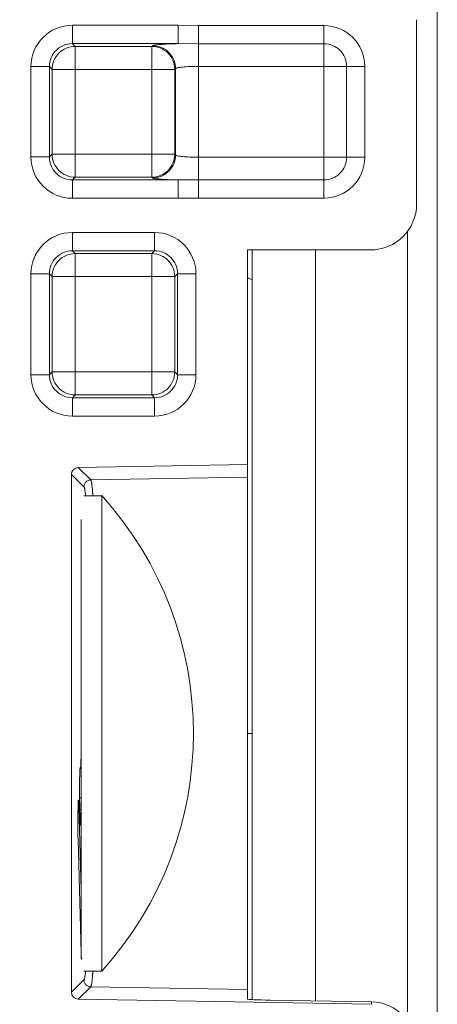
# Model space of a CAD drawing. Header units: millimetres. Extents: x 2 to 601, y 5 to 415.
# Tile 27 of 144: x 41.64 to 43.46, y 93.34 to 97.62. Entities that reach past the tile are written whole.
import ezdxf

# ---------------------------------------------------------------- set-up
doc = ezdxf.new("R2010")
doc.units = ezdxf.units.MM
doc.linetypes.add('PHANTOM', pattern=[12.7, 6.35, -1.27, 1.27, -1.27, 1.27, -1.27])

msp = doc.modelspace()

# ---------------------------------------------------------------- linework, layer by layer
at = {"color": 7, "linetype": 'Continuous', "lineweight": 15}
for p, q in [((43.4578, 48.4757), (43.4578, 158.0307)), ((43.3678, 96.8188), (43.3678, 97.6188)), ((42.6328, 96.6188), (43.1678, 96.6188)), ((42.6328, 96.6188), (42.6328, 95.6862)), ((42.6528, 93.3625), (42.6528, 96.6188)), ((41.8972, 95.6733), (42.6328, 95.6862)), ((42.6328, 95.6862), (42.6328, 95.6317)), ((41.8678, 93.3942), (41.8678, 95.6434)), ((42.6328, 95.6317), (42.6328, 93.4058)), ((41.9997, 95.5513), (41.9215, 95.5513)), ((41.9997, 95.5513), (41.9997, 94.5188)), ((41.9097, 95.4481), (41.9097, 94.5188)), ((41.9097, 94.5188), (41.9097, 93.5557)), ((41.9997, 94.5188), (41.9997, 93.4863)), ((42.6328, 94.5188), (42.6528, 94.5188)), ((41.9097, 94.4223), (41.9089, 94.3938)), ((41.9048, 94.3645), (41.9071, 94.3645)), ((41.9097, 93.8374), (41.9002, 94.2006)), ((41.9039, 94.2006), (41.9053, 94.1475)), ((41.9096, 94.1865), (41.9042, 94.1887)), ((41.909, 94.1475), (41.9097, 94.1748)), ((41.8965, 94.0591), (41.9094, 93.5642)), ((41.9215, 93.4863), (41.9997, 93.4863)), ((42.6328, 93.4058), (42.6328, 93.3644)), ((43.1713, 93.342), (41.8972, 93.3642)), ((42.7328, 93.3601), (43.1713, 93.3524))]:
    msp.add_line(p, q, dxfattribs=at)
at = {"color": 7, "linetype": 'PHANTOM', "lineweight": 0}
for p, q in [((41.8716, 97.5947), (42.3315, 97.5947)), ((41.8716, 97.5148), (41.8716, 97.5947)), ((42.3315, 97.5947), (42.4198, 97.5935)), ((42.3315, 97.5148), (42.3315, 97.5947)), ((42.4198, 97.5935), (42.965, 97.5935)), ((42.4198, 97.5146), (42.4198, 97.5935)), ((42.965, 97.5146), (42.965, 97.5935)), ((42.3315, 97.5148), (41.8716, 97.5148)), ((41.8716, 97.5148), (41.8836, 97.5028)), ((42.4198, 97.5146), (42.3315, 97.5148)), ((42.965, 97.5146), (42.4198, 97.5146)), ((42.4198, 97.416), (42.4198, 97.5146)), ((42.965, 97.416), (42.965, 97.5146)), ((41.8836, 97.5028), (42.2169, 97.5028)), ((41.8836, 97.5028), (41.8836, 97.4029)), ((42.2169, 97.5028), (42.2201, 97.5059)), ((42.2169, 97.5028), (42.2169, 97.4029)), ((41.6919, 97.0226), (41.6919, 97.4149)), ((41.6919, 97.4149), (41.7718, 97.4149)), ((41.7718, 97.4149), (41.7718, 97.0226)), ((41.7838, 97.4029), (41.7718, 97.4149)), ((41.7838, 97.0346), (41.7838, 97.4029)), ((41.7838, 97.4029), (41.8836, 97.4029)), ((41.8836, 97.4029), (41.8836, 97.0346)), ((42.2169, 97.4029), (41.8836, 97.4029)), ((42.2169, 97.0346), (42.2169, 97.4029)), ((42.2169, 97.4029), (42.3168, 97.4029)), ((42.32, 97.4061), (42.3168, 97.4029)), ((42.3168, 97.4029), (42.3168, 97.0346)), ((42.32, 97.0315), (42.32, 97.4061)), ((42.965, 97.416), (42.4198, 97.416)), ((42.4198, 97.416), (42.4198, 97.0215)), ((42.965, 97.0215), (42.965, 97.416)), ((42.965, 97.416), (43.0636, 97.416)), ((43.0636, 97.0215), (43.0636, 97.416)), ((43.0636, 97.416), (43.1425, 97.416)), ((43.1425, 97.416), (43.1425, 97.0215)), ((41.6919, 97.0226), (41.7718, 97.0226)), ((41.7718, 97.0226), (41.7838, 97.0346)), ((41.7838, 97.0346), (41.8836, 97.0346)), ((41.8836, 97.0346), (41.8836, 96.9348)), ((41.8836, 97.0346), (42.2169, 97.0346)), ((42.2169, 97.0346), (42.3168, 97.0346)), ((42.2169, 97.0346), (42.2169, 96.9348)), ((42.3168, 97.0346), (42.32, 97.0315)), ((42.4198, 96.9229), (42.4198, 97.0215)), ((42.4198, 97.0215), (42.965, 97.0215)), ((42.965, 97.0215), (43.0636, 97.0215)), ((42.965, 96.9229), (42.965, 97.0215)), ((43.0636, 97.0215), (43.1425, 97.0215)), ((41.8836, 96.9348), (41.8716, 96.9227)), ((41.8716, 96.8429), (41.8716, 96.9227)), ((41.8716, 96.9227), (42.3315, 96.9227)), ((42.2169, 96.9348), (41.8836, 96.9348)), ((42.2201, 96.9316), (42.2169, 96.9348)), ((42.3315, 96.9227), (42.4198, 96.9229)), ((42.3315, 96.8429), (42.3315, 96.9227)), ((42.4198, 96.844), (42.4198, 96.9229)), ((42.4198, 96.9229), (42.965, 96.9229)), ((42.965, 96.844), (42.965, 96.9229)), ((42.3315, 96.8429), (41.8716, 96.8429)), ((42.4198, 96.844), (42.3315, 96.8429)), ((42.965, 96.844), (42.4198, 96.844)), ((43.3278, 93.2724), (43.3278, 96.6988)), ((41.8716, 96.6947), (42.2289, 96.6947)), ((41.8716, 96.6148), (41.8716, 96.6947)), ((42.2289, 96.6148), (42.2289, 96.6947)), ((42.2289, 96.6148), (41.8716, 96.6148)), ((41.8716, 96.6148), (41.8836, 96.6028)), ((42.2169, 96.6028), (42.2289, 96.6148)), ((42.9278, 93.3567), (42.9278, 96.6188)), ((41.8836, 96.6028), (42.2169, 96.6028)), ((41.8836, 96.5029), (41.8836, 96.6028)), ((42.2169, 96.6028), (42.2169, 96.5029)), ((41.6919, 96.0767), (41.6919, 96.5149)), ((41.6919, 96.5149), (41.7718, 96.5149)), ((41.7718, 96.5149), (41.7718, 96.0767)), ((41.7838, 96.5029), (41.7718, 96.5149)), ((41.7838, 96.0887), (41.7838, 96.5029)), ((41.8836, 96.5029), (41.7838, 96.5029)), ((41.8836, 96.5029), (41.8836, 96.0887)), ((42.2169, 96.5029), (41.8836, 96.5029)), ((42.2169, 96.0887), (42.2169, 96.5029)), ((42.3168, 96.5029), (42.2169, 96.5029)), ((42.3288, 96.5149), (42.3168, 96.5029)), ((42.3168, 96.5029), (42.3168, 96.0887)), ((42.3288, 96.0767), (42.3288, 96.5149)), ((42.3288, 96.5149), (42.4087, 96.5149)), ((42.4087, 96.5149), (42.4087, 96.0767)), ((41.6919, 96.0767), (41.7718, 96.0767)), ((41.7718, 96.0767), (41.7838, 96.0887)), ((41.8836, 96.0887), (41.7838, 96.0887)), ((41.8836, 96.0887), (41.8836, 95.9888)), ((41.8836, 96.0887), (42.2169, 96.0887)), ((42.2169, 95.9888), (42.2169, 96.0887)), ((42.3168, 96.0887), (42.2169, 96.0887)), ((42.3168, 96.0887), (42.3288, 96.0767)), ((42.3288, 96.0767), (42.4087, 96.0767)), ((41.8836, 95.9888), (41.8716, 95.9768)), ((41.8716, 95.8969), (41.8716, 95.9768)), ((41.8716, 95.9768), (42.2289, 95.9768)), ((42.2169, 95.9888), (41.8836, 95.9888)), ((42.2289, 95.9768), (42.2169, 95.9888)), ((42.2289, 95.8969), (42.2289, 95.9768)), ((42.2289, 95.8969), (41.8716, 95.8969)), ((41.8972, 95.6733), (41.9517, 95.6199)), ((41.9222, 95.5899), (41.8678, 95.6434)), ((42.6328, 95.6317), (41.9517, 95.6199)), ((41.905, 94.3679), (41.9064, 94.3679)), ((41.9032, 94.2388), (41.9097, 94.2388)), ((41.9002, 94.2006), (41.8965, 94.2006)), ((41.9053, 94.1475), (41.909, 94.1475)), ((41.9097, 93.7056), (41.9057, 93.7056)), ((41.8678, 93.3942), (41.9222, 93.4477)), ((41.9517, 93.4177), (41.8972, 93.3642)), ((42.6328, 93.4058), (41.9517, 93.4177)), ((43.1713, 93.342), (43.1713, 93.3524))]:
    msp.add_line(p, q, dxfattribs=at)
at = {"color": 7, "linetype": 'Continuous', "lineweight": 15}
for centre, radius, start, end in [((47.7678, 94.5188), 8.2, 133.0616, 171.89476), ((43.1678, 96.8188), 0.2, 270, 0), ((40.8594, 94.5188), 1.5383, 317.8395, 42.1605), ((47.7678, 94.5188), 8.2, 188.10524, 226.9384)]:
    msp.add_arc(centre, radius, start, end, dxfattribs=at)
at = {"color": 7, "linetype": 'PHANTOM', "lineweight": 0}
for centre, radius, start, end in [((47.7678, 94.5188), 8, 133.38994, 171.8559), ((42.965, 97.416), 0.1775, 0, 90), ((42.965, 97.416), 0.0986, 0, 90), ((41.884, 97.4026), 0.1002, 90.1812, 179.8113), ((42.2166, 97.4026), 0.1002, 0.1891, 89.8186), ((42.2198, 97.4058), 0.1002, 0.1888, 89.8187), ((41.884, 97.035), 0.1002, 180.1807, 269.8131), ((42.2166, 97.035), 0.1002, 270.1871, 359.8189), ((42.2198, 97.0318), 0.1002, 270.187, 359.8192), ((42.965, 97.0215), 0.1775, 270, 0), ((42.965, 97.0215), 0.0986, 270, 0), ((41.8839, 96.5026), 0.1002, 90.1734, 179.8191), ((42.2166, 96.5026), 0.1002, 0.1813, 89.8264), ((41.8839, 96.089), 0.1002, 180.1809, 269.8266), ((42.2166, 96.089), 0.1002, 270.1736, 359.8187), ((41.9522, 95.5899), 0.03, 91.0361, 179.9791), ((41.9522, 93.4477), 0.03, 180.0209, 268.9639), ((47.7678, 94.5188), 8, 188.1441, 226.61006)]:
    msp.add_arc(centre, radius, start, end, dxfattribs=at)
for centre, major_axis, ratio, start_param, end_param in [((41.8721, 97.4144), (0.1276, -0.1276), 0.997265, 2.357564, 3.925621), ((41.8721, 97.4144), (0.0712, -0.0712), 0.992925, 2.357564, 3.925621), ((42.4198, 97.5054), (0.2, 0), 0.052408, 2.028426, 3.089233), ((42.4198, 97.4055), (0.1, 0), 0.104816, 1.570796, 3.089233), ((41.8721, 97.0231), (0.1276, 0.1276), 0.997265, 2.357564, 3.925621), ((41.8721, 97.0231), (0.0712, 0.0712), 0.992925, 2.357564, 3.925621), ((42.4198, 97.032), (0.1, 0), 0.104816, 3.193953, 4.712389), ((42.4198, 96.9321), (0.2, 0), 0.052408, 3.193953, 4.254759), ((41.8721, 96.5144), (0.1276, -0.1276), 0.997265, 2.357564, 3.925621), ((42.2284, 96.5144), (-0.1276, -0.1276), 0.997265, 2.357564, 3.925621), ((41.8721, 96.5144), (0.0712, -0.0712), 0.992925, 2.357564, 3.925621), ((42.2284, 96.5144), (0.0712, 0.0712), 0.992925, 5.499157, 7.067214), ((41.8721, 96.0772), (0.1276, 0.1276), 0.997265, 2.357564, 3.925621), ((41.8721, 96.0772), (0.0712, 0.0712), 0.992925, 2.357564, 3.925621), ((42.2284, 96.0772), (-0.1276, 0.1276), 0.997265, 2.357564, 3.925621), ((42.2284, 96.0772), (0.0712, -0.0712), 0.992925, 5.499157, 7.067214), ((41.9215, 94.5188), (0, 1.0715), 0.026186, 6.012701, 6.257462), ((41.9215, 94.5188), (0, 1.0715), 0.026186, 3.167316, 3.412077)]:
    msp.add_ellipse(centre, major_axis=major_axis, ratio=ratio, start_param=start_param, end_param=end_param, dxfattribs=at)
at = {"color": 7, "linetype": 'Continuous', "lineweight": 15}
for centre, major_axis, ratio, start_param, end_param in [((42.6804, 96.5864), (-0.0707, -0.0707), 0.999695, 0.288963, 0.505444), ((41.8978, 95.6433), (0.0214, -0.021), 0.999327, 2.365183, 3.917847), ((41.9071, 94.4645), (0, 0.1), 0.026186, 2.879793, 3.926991), ((41.9057, 94.2713), (0, 0.1), 0.026186, 6.021386, 8.63938), ((41.8983, 94.1299), (0, 0.1), 0.026186, 5.497787, 8.63938), ((41.9071, 94.2183), (0, 0.1), 0.026186, 2.356194, 3.926991), ((41.9113, 93.6349), (0, 0.1), 0.026186, 2.356194, 3.603709), ((41.8978, 93.3942), (-0.0214, -0.021), 0.999327, 5.506931, 7.059595), ((42.7328, 93.3627), (0.1, -0.0017), 0.026178, 3.14205, 4.712846), ((43.1678, 93.1524), (0, -0.2001), 0.999657, 1.570796, 3.124139)]:
    msp.add_ellipse(centre, major_axis=major_axis, ratio=ratio, start_param=start_param, end_param=end_param, dxfattribs=at)
at = {"color": 7, "linetype": 'PHANTOM', "lineweight": 0}
for points, knots in [([(41.9517, 95.6199), (41.9522, 95.6189), (41.9547, 95.6143), (41.9578, 95.5964), (41.9601, 95.5581), (41.9605, 95.5513)], [0, 0, 0, 0, 0.169408, 0.850894, 1, 1, 1, 1]), ([(41.9606, 93.4877), (41.9603, 93.4817), (41.9585, 93.4512), (41.9554, 93.4275), (41.9528, 93.4205), (41.9517, 93.4177)], [0, 0, 0, 0, 0.12411, 0.640673, 1, 1, 1, 1])]:
    msp.add_open_spline(points, degree=3, knots=knots, dxfattribs=at)

doc.saveas('drawing.dxf')
